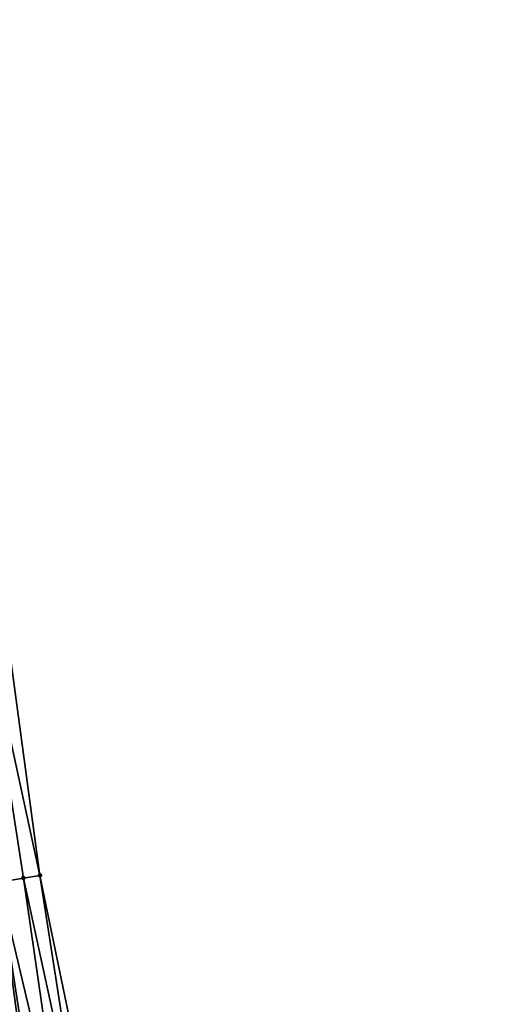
# Model space of a CAD drawing. Header units: feet. Extents: x 2004186 to 2014793, y 836912 to 864902.
# Tile 44 of 256: x 2010851 to 2010886, y 838227 to 838298. Entities that reach past the tile are written whole.
import ezdxf

# ---------------------------------------------------------------- set-up
doc = ezdxf.new("R2010")
doc.units = ezdxf.units.FT
doc.header["$LTSCALE"] = 100
doc.header["$MEASUREMENT"] = 0
doc.layers.add('I-77 SB_MM21-27-Surface-Border', color=7, linetype='Continuous')
doc.layers.add('I-77 SB_MM21-27-Surface-TIN', color=7, linetype='Continuous')
doc.layers.add('Road Shots', color=4, linetype='Continuous', lineweight=200)
doc.layers.add('Road X-Section', color=30, linetype='Continuous', lineweight=13)

msp = doc.modelspace()

# ---------------------------------------------------------------- linework, layer by layer
at = {"layer": 'I-77 SB_MM21-27-Surface-Border', "color": 3, "linetype": 'ByBlock', "lineweight": -2}
msp.add_polyline3d([(2010828.606359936, 838374.6229552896, 342.2101440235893), (2010832.674164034, 838355.0282846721, 342.5577400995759), (2010836.347428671, 838335.3677452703, 342.9226717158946), (2010840.020677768, 838315.707299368, 343.2890681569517), (2010843.299295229, 838295.9815392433, 343.671224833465), (2010846.775269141, 838276.2881917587, 344.032605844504), (2010850.053869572, 838256.5625341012, 344.4139428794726), (2010852.74176608, 838236.7313519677, 344.8199527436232), (2010856.801364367, 838217.1345836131, 345.1755424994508), (2010860.265492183, 838197.4331250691, 345.516384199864), (2010863.529954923, 838177.7039229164, 345.8575451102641), (2010866.399513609, 838157.9110535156, 346.2244452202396), (2010869.861207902, 838138.2150174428, 346.5504959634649), (2010872.731009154, 838118.420682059, 346.8802505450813), (2010875.206141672, 838098.5612572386, 347.2358479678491), (2010879.259812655, 838078.9630149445, 347.4933045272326), (2010883.116545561, 838059.329832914, 347.7215832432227), (2010885.589927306, 838039.4810432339, 348.0477483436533)], dxfattribs=at)
at = {"layer": 'I-77 SB_MM21-27-Surface-TIN', "color": 128, "linetype": 'ByBlock', "lineweight": -2}
for points in [[(2010852.74176608, 838236.7313519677, 344.8199527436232), (2010850.053869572, 838256.5625341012, 344.4139428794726), (2010848.475305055, 838256.3015057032, 344.4844853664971)], [(2010851.557758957, 838236.5360876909, 344.8747821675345), (2010852.74176608, 838236.7313519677, 344.8199527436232), (2010848.475305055, 838256.3015057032, 344.4844853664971)], [(2010851.557758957, 838236.5360876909, 344.8747821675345), (2010848.475305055, 838256.3015057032, 344.4844853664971), (2010849.781765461, 838236.2430875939, 344.9512776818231)], [(2010852.460058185, 838216.4182932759, 345.358764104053), (2010849.781765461, 838236.2430875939, 344.9512776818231), (2010848.992426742, 838236.112915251, 344.9880436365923)], [(2010851.557758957, 838236.5360876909, 344.8747821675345), (2010849.781765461, 838236.2430875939, 344.9512776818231), (2010854.433374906, 838216.7439055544, 345.2769099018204)], [(2010854.433374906, 838216.7439055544, 345.2769099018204), (2010849.781765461, 838236.2430875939, 344.9512776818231), (2010852.85472794, 838216.4833770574, 345.3402489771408)], [(2010852.85472794, 838216.4833770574, 345.3402489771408), (2010849.781765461, 838236.2430875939, 344.9512776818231), (2010852.460058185, 838216.4182932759, 345.358764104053)], [(2010851.557758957, 838236.5360876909, 344.8747821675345), (2010855.814704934, 838216.9717839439, 345.2168283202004), (2010852.74176608, 838236.7313519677, 344.8199527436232)], [(2010851.557758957, 838236.5360876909, 344.8747821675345), (2010854.433374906, 838216.7439055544, 345.2769099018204), (2010855.814704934, 838216.9717839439, 345.2168283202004)], [(2010856.801364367, 838217.1345836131, 345.1755424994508), (2010852.74176608, 838236.7313519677, 344.8199527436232), (2010855.814704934, 838216.9717839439, 345.2168283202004)], [(2010851.670726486, 838216.288078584, 345.3931813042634), (2010848.992426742, 838236.112915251, 344.9880436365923), (2010848.400430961, 838236.0152361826, 345.0128563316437)], [(2010851.670726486, 838216.288078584, 345.3931813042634), (2010848.400430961, 838236.0152361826, 345.0128563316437), (2010851.276112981, 838216.2226554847, 345.3928830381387)], [(2010852.460058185, 838216.4182932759, 345.358764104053), (2010848.992426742, 838236.112915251, 344.9880436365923), (2010851.670726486, 838216.288078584, 345.3931813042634)]]:
    msp.add_3dface(points, dxfattribs=at)
at = {"layer": 'Road Shots', "lineweight": 100}
for p in [(2010851.557758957, 838236.5360876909, 344.8747821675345), (2010852.74176608, 838236.7313519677, 344.8199527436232)]:
    msp.add_point(p, dxfattribs=at)
at = {"layer": 'Road X-Section', "extrusion": (0.1635169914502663, -0.98637116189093, 0.01827907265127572), "elevation": -497997.6450712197, "flags": 128}
msp.add_lwpolyline([(2120819.050207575, 9449.152174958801), (2120820.650207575, 9449.199672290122), (2120821.450207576, 9449.227051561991), (2120822.050207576, 9449.242586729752), (2120822.450207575, 9449.248646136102), (2120822.650207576, 9449.254836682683), (2120823.250207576, 9449.281018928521), (2120823.450207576, 9449.280607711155), (2120823.850207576, 9449.270830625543), (2120824.050207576, 9449.273348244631), (2120824.250207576, 9449.290452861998), (2120824.450207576, 9449.30960750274), (2120824.650207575, 9449.323975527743), (2120825.050207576, 9449.343915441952), (2120825.250207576, 9449.357011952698), (2120825.850207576, 9449.3740019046), (2120826.250207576, 9449.379707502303), (2120826.650207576, 9449.388447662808), (2120827.850207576, 9449.407755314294), (2120828.450207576, 9449.419308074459), (2120828.850207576, 9449.423322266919), (2120829.450207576, 9449.432360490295), (2120831.050207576, 9449.454572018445), (2120832.050207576, 9449.477687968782), (2120832.850207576, 9449.49773861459), (2120833.250207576, 9449.504398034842), (2120833.650207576, 9449.512527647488), (2120834.050207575, 9449.519038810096), (2120834.850207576, 9449.54030678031), (2120835.650207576, 9449.567773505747), (2120835.850207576, 9449.569703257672), (2120836.050207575, 9449.567835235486), (2120836.450207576, 9449.559478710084), (2120836.650207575, 9449.559892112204), (2120837.050207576, 9449.567214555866), (2120837.850207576, 9449.58546966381), (2120839.650207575, 9449.614006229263), (2120841.050207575, 9449.643644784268), (2120841.850207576, 9449.659204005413), (2120842.650207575, 9449.677312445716), (2120844.450207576, 9449.711576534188), (2120845.650207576, 9449.739917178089), (2120847.450207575, 9449.782352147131), (2120847.850207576, 9449.787069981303), (2120848.250207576, 9449.787794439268), (2120848.450207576, 9449.784906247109), (2120848.850207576, 9449.786092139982), (2120849.250207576, 9449.780765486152), (2120850.450207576, 9449.757963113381), (2120852.450207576, 9449.720468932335), (2120854.050207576, 9449.696923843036), (2120855.650207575, 9449.680362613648), (2120858.050207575, 9449.648049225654), (2120859.050207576, 9449.62832715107), (2120859.650207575, 9449.611129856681), (2120860.250207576, 9449.591885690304), (2120860.450207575, 9449.58084767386), (2120860.650207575, 9449.585162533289), (2120860.850207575, 9449.595277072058), (2120861.050207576, 9449.596437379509), (2120861.250207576, 9449.595092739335), (2120861.450207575, 9449.586299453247), (2120861.650207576, 9449.573488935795), (2120862.250207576, 9449.550136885), (2120862.650207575, 9449.534929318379), (2120863.050207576, 9449.526781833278), (2120863.650207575, 9449.501964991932), (2120864.450207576, 9449.465192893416), (2120866.250207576, 9449.38868459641), (2120867.450207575, 9449.333846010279)], dxfattribs=at)

doc.saveas('drawing.dxf')
